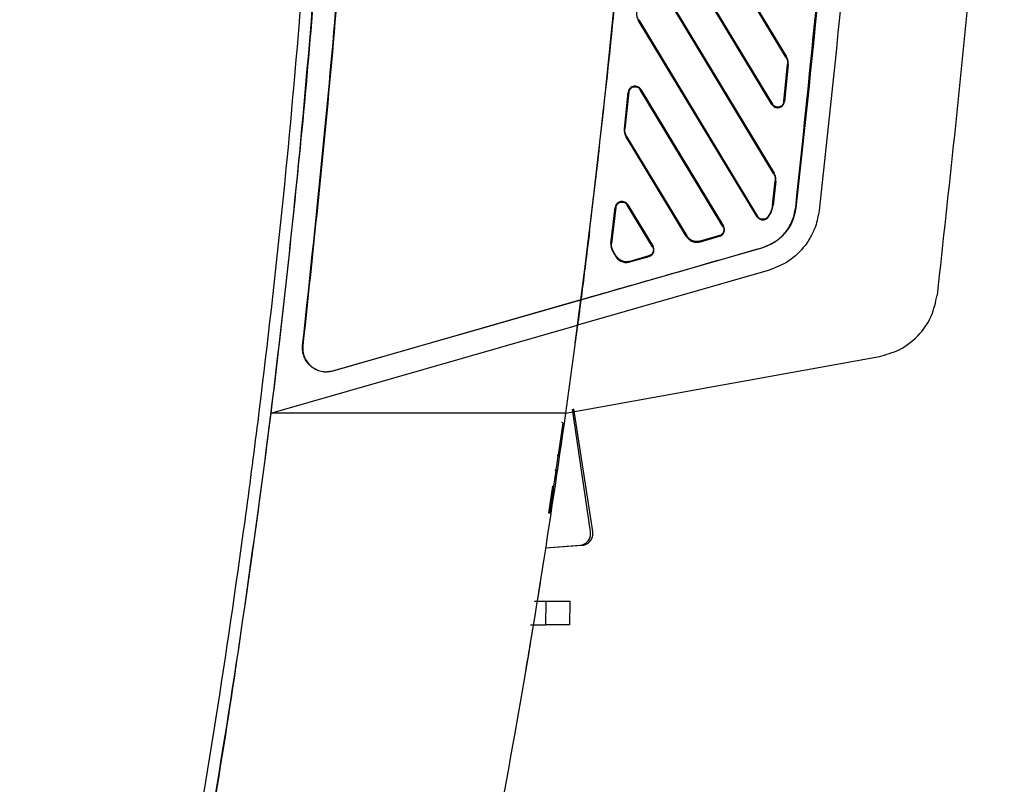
# Model space of a CAD drawing. Extents: x 189 to 1575, y -41 to 1223.
# Tile 15 of 60: x 348 to 431, y 530 to 595. Entities that reach past the tile are written whole.
import ezdxf

# ---------------------------------------------------------------- set-up
doc = ezdxf.new("R2010")
doc.units = 0
doc.layers.get('0').update_dxf_attribs({"linetype": 'CONTINUOUS'})

msp = doc.modelspace()

# ---------------------------------------------------------------- linework, layer by layer
at = {"color": 7, "linetype": 'Continuous'}
for p, q in [((412.774, 591.559), (402.299, 608.88)), ((402.344, 608.907), (412.819, 591.586)), ((411.591, 587.547), (401.171, 604.778)), ((401.216, 604.805), (411.636, 587.574)), ((411.723, 581.703), (401.416, 598.746)), ((401.461, 598.773), (411.768, 581.73)), ((400.296, 594.732), (400.251, 594.705)), ((410.328, 578.039), (400.251, 594.705)), ((400.296, 594.732), (410.373, 578.066)), ((412.774, 591.559), (412.819, 591.586)), ((412.594, 587.789), (412.916, 590.93)), ((412.968, 590.925), (412.646, 587.783)), ((412.968, 590.925), (412.916, 590.93)), ((399.073, 585.486), (399.41, 588.592)), ((399.463, 588.586), (399.126, 585.48)), ((399.463, 588.586), (399.41, 588.592)), ((400.464, 588.826), (400.419, 588.799)), ((407.436, 577.197), (400.419, 588.799)), ((400.464, 588.826), (407.481, 577.225)), ((412.594, 587.789), (412.646, 587.783)), ((411.591, 587.547), (411.636, 587.574)), ((399.073, 585.486), (399.126, 585.48)), ((399.265, 584.842), (399.22, 584.815)), ((404.314, 576.39), (399.22, 584.815)), ((399.265, 584.842), (404.359, 576.418)), ((396.863, 583.111), (395.632, 573.06)), ((411.629, 579.013), (411.863, 581.062)), ((411.915, 581.056), (411.681, 579.007)), ((411.723, 581.703), (411.768, 581.73)), ((411.915, 581.056), (411.863, 581.062)), ((397.942, 575.777), (398.309, 578.825)), ((398.362, 578.819), (397.994, 575.771)), ((398.362, 578.819), (398.309, 578.825)), ((399.362, 579.053), (399.317, 579.026)), ((401.459, 575.483), (399.317, 579.026)), ((399.362, 579.053), (401.504, 575.511)), ((411.629, 579.013), (411.681, 579.007)), ((413.615, 578.783), (413.598, 578.785)), ((410.328, 578.039), (410.373, 578.066)), ((411.229, 578.02), (411.271, 577.988)), ((407.436, 577.197), (407.481, 577.225)), ((404.314, 576.39), (404.359, 576.418)), ((407.135, 576.431), (405.511, 575.966)), ((405.525, 575.915), (405.511, 575.966)), ((405.525, 575.915), (407.149, 576.381)), ((407.135, 576.431), (407.149, 576.381)), ((395.395, 571.003), (410.727, 575.399)), ((397.942, 575.777), (397.994, 575.771)), ((398.087, 575.094), (398.132, 575.121)), ((398.384, 574.704), (398.132, 575.121)), ((401.459, 575.483), (401.504, 575.511)), ((410.731, 575.383), (410.727, 575.399)), ((398.087, 575.094), (398.339, 574.677)), ((398.339, 574.677), (398.384, 574.704)), ((401.159, 574.718), (399.535, 574.253)), ((399.55, 574.202), (401.174, 574.668)), ((401.159, 574.718), (401.174, 574.668)), ((399.535, 574.253), (399.55, 574.202)), ((374.359, 564.971), (395.395, 571.003)), ((395.393, 570.984), (374.363, 564.954)), ((395.115, 568.842), (395.393, 570.984)), ((395.393, 570.984), (395.115, 568.842)), ((395.396, 571.003), (395.393, 570.984)), ((395.393, 570.984), (395.396, 571.003)), ((369.115, 561.387), (395.115, 568.842)), ((395.115, 568.842), (394.098, 561.387)), ((395.115, 568.842), (394.098, 561.387)), ((394.914, 567.325), (395.108, 568.79)), ((395.115, 568.842), (395.108, 568.79)), ((371.803, 567.127), (371.821, 567.125)), ((394.098, 561.387), (420.693, 566.196)), ((374.363, 564.954), (374.358, 564.971)), ((394.098, 561.387), (369.115, 561.387)), ((396.206, 551.345), (394.676, 561.723)), ((396.396, 551.352), (394.785, 561.743)), ((393.857, 560.57), (393.468, 557.82)), ((393.857, 560.57), (393.758, 560.583)), ((393.468, 557.82), (393.369, 557.834)), ((393.097, 555.194), (393.284, 556.515)), ((393.284, 556.515), (393.185, 556.529)), ((392.674, 552.92), (392.998, 555.208)), ((392.773, 552.906), (393.097, 555.194)), ((393.097, 555.194), (392.998, 555.208)), ((392.773, 552.906), (392.674, 552.92)), ((392.377, 549.969), (395.48, 550.186)), ((392.38, 549.983), (395.288, 550.186)), ((391.949, 547.126), (391.679, 545.459)), ((391.45, 545.459), (392.45, 545.459)), ((392.416, 543.459), (392.45, 545.459)), ((392.45, 545.459), (394.45, 545.459)), ((394.45, 545.459), (394.415, 543.459)), ((391.123, 543.459), (392.416, 543.459)), ((390.667, 539.36), (390.664, 539.341)), ((390.664, 539.341), (390.664, 539.341))]:
    msp.add_line(p, q, dxfattribs=at)
at = {"color": 7, "linetype": 'Continuous', "flags": 128}
for points in [[(411.278, 573.477), (403.196, 571.16), (395.115, 568.842)], [(393.284, 556.515), (393.29, 556.558), (393.302, 556.644), (393.32, 556.769), (393.342, 556.93), (393.37, 557.122), (393.4, 557.339), (393.433, 557.574), (393.468, 557.82)]]:
    msp.add_lwpolyline(points, dxfattribs=at)
at = {"color": 7, "linetype": 'Continuous'}
for points, knots in [([(348.648, 455.584), (351.292, 466.081), (356.583, 487.083), (362.893, 518.984), (367.997, 551.122), (371.774, 583.465), (374.211, 615.915), (375.419, 648.411), (375.109, 670.067), (374.955, 680.891)], [0, 0, 0, 0, 0.142675, 0.285456, 0.428476, 0.571532, 0.714551, 0.857329, 1, 1, 1, 1]), ([(374.955, 680.891), (375.09, 673.245), (375.365, 657.715), (374.915, 634.02), (373.764, 609.827), (371.899, 585.507), (370.038, 569.388), (369.115, 561.387)], [0, 0, 0, 0, 0.191556, 0.389098, 0.593554, 0.79824, 1, 1, 1, 1]), ([(347.816, 456.346), (348.175, 457.717), (349.971, 464.576), (353.022, 476.969), (356.747, 493.573), (359.554, 507.474), (362.138, 521.417), (364.5, 535.4), (366.563, 549.43), (368.402, 563.491), (370.017, 577.58), (371.33, 591.7), (372.418, 605.839), (373.28, 619.994), (373.842, 634.164), (374.175, 648.421), (374.301, 662.765), (374.085, 674.27), (373.977, 680.024)], [0, 0, 0, 0, 0.018826, 0.094136, 0.169445, 0.244755, 0.282408, 0.357718, 0.433027, 0.470681, 0.54599, 0.6213, 0.658953, 0.734262, 0.809572, 0.847225, 0.923595, 1, 1, 1, 1]), ([(371.803, 567.127), (372.777, 576.253), (374.726, 594.505), (376.438, 621.988), (377.341, 649.509), (377.133, 667.862), (377.029, 677.038)], [0, 0, 0, 0, 0.250008, 0.500028, 0.750014, 1, 1, 1, 1]), ([(377.046, 677.039), (377.15, 667.86), (377.358, 649.506), (376.456, 621.985), (374.743, 594.503), (372.795, 576.252), (371.821, 567.125)], [0, 0, 0, 0, 0.250043, 0.500007, 0.749967, 1, 1, 1, 1]), ([(395.396, 571.003), (395.686, 573.306), (396.31, 578.247), (397.22, 586.173), (398.1, 594.576), (398.902, 603.153), (399.597, 611.567), (400.217, 620.281), (400.883, 631.55), (401.429, 644.951), (401.718, 659.794), (401.638, 669.259), (401.6, 673.777)], [0, 0, 0, 0, 0.067575, 0.144996, 0.232262, 0.313532, 0.395784, 0.478036, 0.567859, 0.724425, 0.868472, 1, 1, 1, 1]), ([(401.6, 673.777), (401.627, 671.499), (401.682, 666.763), (401.662, 659.392), (401.555, 651.486), (401.334, 643.047), (400.984, 634.078), (400.513, 625.043), (399.628, 611.45), (398.114, 593.508), (396.301, 578.499), (395.396, 571.003)], [0, 0, 0, 0, 0.066342, 0.137875, 0.2146, 0.296517, 0.383625, 0.475923, 0.559896, 0.780195, 1, 1, 1, 1]), ([(431.285, 652.9), (431.012, 643.821), (430.468, 625.662), (428.566, 598.47), (426.577, 580.413), (425.583, 571.384)], [0, 0, 0, 0, 0.333333, 0.666667, 1, 1, 1, 1]), ([(420.547, 646.326), (420.336, 640.666), (419.916, 629.344), (418.828, 612.385), (417.435, 595.448), (416.202, 584.186), (415.586, 578.555)], [0, 0, 0, 0, 0.249998, 0.499998, 0.75, 1, 1, 1, 1]), ([(413.598, 578.785), (414.758, 589.827), (417.08, 611.911), (418.033, 634.096), (418.51, 645.188)], [0, 0, 0, 0, 0.499994, 1, 1, 1, 1]), ([(418.528, 645.188), (418.036, 634.097), (417.299, 617.461), (415.423, 595.336), (414.217, 584.301), (413.615, 578.783)], [0, 0, 0, 0, 0.499986, 0.749972, 1, 1, 1, 1]), ([(400.102, 595.363), (400.1, 595.247), (400.096, 595.016), (400.199, 594.809), (400.251, 594.705)], [0, 0, 0, 0, 0.500078, 1, 1, 1, 1]), ([(412.774, 591.559), (412.824, 591.46), (412.922, 591.262), (412.918, 591.041), (412.916, 590.93)], [0, 0, 0, 0, 0.500045, 1, 1, 1, 1]), ([(412.968, 590.925), (412.97, 591.041), (412.974, 591.274), (412.871, 591.482), (412.819, 591.586)], [0, 0, 0, 0, 0.499996, 1, 1, 1, 1]), ([(400.464, 588.826), (400.43, 588.873), (400.362, 588.966), (400.213, 589.059), (400.045, 589.107), (399.871, 589.101), (399.706, 589.045), (399.563, 588.938), (399.449, 588.784), (399.423, 588.658), (399.409, 588.592)], [0, 0, 0, 0, 0.122022, 0.242665, 0.364295, 0.487252, 0.606426, 0.729484, 0.85926, 1, 1, 1, 1]), ([(399.462, 588.586), (399.472, 588.64), (399.493, 588.745), (399.581, 588.88), (399.702, 588.982), (399.852, 589.043), (400.016, 589.056), (400.177, 589.017), (400.321, 588.932), (400.386, 588.843), (400.419, 588.799)], [0, 0, 0, 0, 0.1256707, 0.2468817, 0.3672187, 0.4898976, 0.6185089, 0.7463077, 0.8723933, 1, 1, 1, 1]), ([(411.591, 587.547), (411.607, 587.523), (411.65, 587.458), (411.758, 587.36), (411.901, 587.292), (412.053, 587.267), (412.209, 587.277), (412.377, 587.341), (412.522, 587.467), (412.616, 587.618), (412.636, 587.729), (412.646, 587.783)], [0, 0, 0, 0, 0.0624606, 0.1638191, 0.3041934, 0.390652, 0.4873135, 0.632127, 0.7634763, 0.8852217, 1, 1, 1, 1]), ([(412.594, 587.789), (412.584, 587.735), (412.564, 587.63), (412.475, 587.495), (412.354, 587.392), (412.205, 587.331), (412.04, 587.317), (411.878, 587.356), (411.734, 587.441), (411.669, 587.53), (411.636, 587.574)], [0, 0, 0, 0, 0.125608, 0.246709, 0.366957, 0.489508, 0.618063, 0.7459, 0.872101, 1, 1, 1, 1]), ([(399.072, 585.486), (399.069, 585.368), (399.063, 585.132), (399.168, 584.921), (399.22, 584.815)], [0, 0, 0, 0, 0.4999669, 1, 1, 1, 1]), ([(399.265, 584.842), (399.215, 584.943), (399.116, 585.143), (399.122, 585.368), (399.125, 585.48)], [0, 0, 0, 0, 0.500078, 1, 1, 1, 1]), ([(411.723, 581.703), (411.773, 581.602), (411.872, 581.4), (411.866, 581.175), (411.863, 581.062)], [0, 0, 0, 0, 0.499971, 1, 1, 1, 1]), ([(411.915, 581.056), (411.919, 581.175), (411.925, 581.412), (411.82, 581.624), (411.768, 581.73)], [0, 0, 0, 0, 0.499978, 1, 1, 1, 1]), ([(399.362, 579.053), (399.328, 579.1), (399.26, 579.193), (399.112, 579.285), (398.945, 579.333), (398.772, 579.328), (398.607, 579.273), (398.464, 579.168), (398.35, 579.016), (398.323, 578.891), (398.308, 578.825)], [0, 0, 0, 0, 0.1221984, 0.2429643, 0.3645786, 0.4874899, 0.6068681, 0.7299704, 0.8596491, 1, 1, 1, 1]), ([(398.361, 578.819), (398.372, 578.872), (398.393, 578.976), (398.483, 579.11), (398.604, 579.21), (398.753, 579.27), (398.917, 579.283), (399.077, 579.243), (399.22, 579.158), (399.285, 579.07), (399.317, 579.026)], [0, 0, 0, 0, 0.125566, 0.246741, 0.367075, 0.489809, 0.618384, 0.746066, 0.872206, 1, 1, 1, 1]), ([(410.727, 575.399), (411.094, 575.539), (411.822, 575.815), (412.702, 576.609), (413.357, 577.61), (413.517, 578.39), (413.598, 578.785)], [0, 0, 0, 0, 0.249625, 0.495894, 0.744636, 1, 1, 1, 1]), ([(413.615, 578.783), (413.533, 578.386), (413.373, 577.603), (412.715, 576.598), (411.832, 575.8), (411.1, 575.523), (410.731, 575.383)], [0, 0, 0, 0, 0.255335, 0.504087, 0.750365, 1, 1, 1, 1]), ([(411.629, 579.013), (411.595, 578.832), (411.528, 578.474), (411.328, 578.17), (411.229, 578.02)], [0, 0, 0, 0, 0.505971, 1, 1, 1, 1]), ([(411.271, 577.988), (411.373, 578.142), (411.578, 578.454), (411.647, 578.821), (411.681, 579.007)], [0, 0, 0, 0, 0.4941, 1, 1, 1, 1]), ([(415.586, 578.555), (415.502, 578.101), (415.378, 577.423), (414.949, 576.435), (414.294, 575.371), (413.072, 574.178), (411.877, 573.711), (411.278, 573.477)], [0, 0, 0, 0, 0.1958927, 0.2919605, 0.4565328, 0.7273694, 1, 1, 1, 1]), ([(410.328, 578.039), (410.355, 578.001), (410.408, 577.926), (410.52, 577.842), (410.646, 577.786), (410.784, 577.761), (410.924, 577.77), (411.058, 577.813), (411.178, 577.884), (411.24, 577.954), (411.271, 577.988)], [0, 0, 0, 0, 0.125425, 0.248926, 0.37258, 0.498155, 0.625405, 0.750374, 0.874592, 1, 1, 1, 1]), ([(411.229, 578.02), (411.201, 577.989), (411.145, 577.925), (411.036, 577.86), (410.915, 577.821), (410.787, 577.813), (410.662, 577.835), (410.547, 577.887), (410.446, 577.963), (410.398, 578.032), (410.373, 578.066)], [0, 0, 0, 0, 0.125401, 0.249658, 0.374623, 0.502017, 0.627575, 0.751127, 0.874631, 1, 1, 1, 1]), ([(396.126, 576.842), (396.024, 576.007), (395.819, 574.336), (395.561, 572.287), (395.443, 571.369), (395.397, 571.018)], [0, 0, 0, 0, 0.38181, 0.763617, 1, 1, 1, 1]), ([(407.436, 577.197), (407.454, 577.162), (407.49, 577.091), (407.513, 576.972), (407.509, 576.852), (407.477, 576.735), (407.42, 576.63), (407.342, 576.542), (407.246, 576.471), (407.172, 576.445), (407.135, 576.431)], [0, 0, 0, 0, 0.1258833, 0.2508054, 0.376694, 0.5040258, 0.6285799, 0.7515772, 0.8747699, 1, 1, 1, 1]), ([(407.149, 576.381), (407.212, 576.406), (407.311, 576.445), (407.419, 576.547), (407.493, 576.649), (407.546, 576.775), (407.568, 576.921), (407.552, 577.079), (407.505, 577.175), (407.481, 577.225)], [0, 0, 0, 0, 0.193547, 0.303096, 0.422246, 0.552809, 0.693784, 0.841895, 1, 1, 1, 1]), ([(404.314, 576.39), (404.358, 576.327), (404.442, 576.206), (404.649, 576.028), (404.923, 575.898), (405.246, 575.856), (405.437, 575.897), (405.525, 575.915)], [0, 0, 0, 0, 0.164926, 0.315289, 0.58053, 0.807607, 1, 1, 1, 1]), ([(405.511, 575.966), (405.41, 575.946), (405.206, 575.905), (404.886, 575.967), (404.577, 576.128), (404.434, 576.318), (404.359, 576.418)], [0, 0, 0, 0, 0.230265, 0.468846, 0.722312, 1, 1, 1, 1]), ([(410.731, 575.383), (408.176, 574.65), (403.204, 573.224), (398.09, 571.757), (395.533, 571.024), (395.393, 570.984)], [0, 0, 0, 0, 0.500002, 0.972625, 1, 1, 1, 1]), ([(397.941, 575.778), (397.936, 575.657), (397.928, 575.417), (398.034, 575.201), (398.087, 575.094)], [0, 0, 0, 0, 0.499941, 1, 1, 1, 1]), ([(398.132, 575.121), (398.082, 575.223), (397.981, 575.428), (397.989, 575.657), (397.993, 575.771)], [0, 0, 0, 0, 0.500098, 1, 1, 1, 1]), ([(401.459, 575.483), (401.478, 575.448), (401.514, 575.377), (401.536, 575.259), (401.533, 575.139), (401.501, 575.022), (401.444, 574.917), (401.366, 574.829), (401.271, 574.758), (401.197, 574.732), (401.159, 574.718)], [0, 0, 0, 0, 0.125769, 0.250723, 0.376538, 0.503897, 0.628466, 0.751495, 0.874755, 1, 1, 1, 1]), ([(401.174, 574.668), (401.216, 574.683), (401.299, 574.713), (401.406, 574.794), (401.491, 574.894), (401.552, 575.011), (401.585, 575.139), (401.588, 575.27), (401.563, 575.397), (401.524, 575.473), (401.504, 575.511)], [0, 0, 0, 0, 0.128996, 0.254918, 0.379742, 0.505063, 0.631735, 0.755737, 0.877945, 1, 1, 1, 1]), ([(398.339, 574.677), (398.41, 574.581), (398.549, 574.393), (398.857, 574.217), (399.202, 574.136), (399.432, 574.18), (399.55, 574.202)], [0, 0, 0, 0, 0.253264, 0.499255, 0.74557, 1, 1, 1, 1]), ([(399.535, 574.253), (399.424, 574.232), (399.204, 574.19), (398.876, 574.267), (398.584, 574.434), (398.451, 574.613), (398.384, 574.704)], [0, 0, 0, 0, 0.254685, 0.50082, 0.746545, 1, 1, 1, 1]), ([(420.693, 566.196), (421.267, 566.352), (422.564, 566.704), (424.114, 567.964), (425.21, 569.61), (425.459, 570.793), (425.583, 571.384)], [0, 0, 0, 0, 0.234162, 0.529293, 0.764823, 1, 1, 1, 1]), ([(395.377, 570.861), (395.353, 570.676), (395.25, 569.873), (395.199, 569.483), (395.159, 569.183)], [0, 0, 0, 0, 0.230361, 1, 1, 1, 1]), ([(374.363, 564.954), (374.2, 564.919), (373.877, 564.851), (373.383, 564.9), (372.92, 565.057), (372.504, 565.326), (372.161, 565.692), (371.917, 566.134), (371.781, 566.624), (371.796, 566.959), (371.803, 567.127)], [0, 0, 0, 0, 0.126206, 0.249331, 0.371529, 0.494721, 0.621098, 0.747977, 0.873573, 1, 1, 1, 1]), ([(371.821, 567.125), (371.813, 566.96), (371.796, 566.631), (371.932, 566.15), (372.168, 565.715), (372.502, 565.349), (372.917, 565.081), (373.383, 564.921), (373.877, 564.866), (374.198, 564.936), (374.359, 564.971)], [0, 0, 0, 0, 0.12513, 0.250138, 0.375233, 0.500013, 0.624771, 0.749852, 0.874906, 1, 1, 1, 1]), ([(369.115, 561.387), (367.924, 552.508), (365.541, 534.731), (360.811, 508.212), (355.305, 481.783), (350.869, 464.323), (348.648, 455.584)], [0, 0, 0, 0, 0.2491808, 0.4989077, 0.7491804, 1, 1, 1, 1]), ([(394.098, 561.387), (393.417, 556.742), (392.097, 547.74), (389.895, 534.715), (387.658, 522.584), (385.552, 512.065), (383.662, 503.197), (381.995, 495.74), (380.326, 488.582), (378.277, 480.149), (375.705, 470.084), (372.528, 458.377), (369.055, 446.348), (365.409, 434.382), (362.846, 426.53), (361.577, 422.641)], [0, 0, 0, 0, 0.098699, 0.191268, 0.277706, 0.358014, 0.416813, 0.468332, 0.518644, 0.571346, 0.650778, 0.737029, 0.826351, 0.914008, 1, 1, 1, 1]), ([(395.288, 550.186), (395.369, 550.197), (395.531, 550.22), (395.745, 550.324), (395.926, 550.465), (396.1, 550.681), (396.228, 550.984), (396.213, 551.23), (396.206, 551.345)], [0, 0, 0, 0, 0.1466984, 0.2935823, 0.4258401, 0.5584493, 0.7934272, 1, 1, 1, 1]), ([(395.48, 550.186), (395.561, 550.197), (395.723, 550.219), (395.939, 550.325), (396.12, 550.466), (396.294, 550.684), (396.421, 550.99), (396.404, 551.236), (396.396, 551.352)], [0, 0, 0, 0, 0.146649, 0.2934774, 0.4257232, 0.558302, 0.7933124, 1, 1, 1, 1]), ([(391.353, 543.459), (391.246, 542.815), (390.994, 541.286), (390.726, 539.709), (390.685, 539.468), (390.665, 539.348)], [0, 0, 0, 0, 0.267373, 0.634588, 1, 1, 1, 1]), ([(394.415, 543.459), (394.385, 543.459), (394.325, 543.459), (393.863, 543.459), (393.202, 543.459), (392.678, 543.459), (392.416, 543.459)], [0, 0, 0, 0, 0.2500023, 0.4999976, 0.7499902, 1, 1, 1, 1])]:
    msp.add_open_spline(points, degree=3, knots=knots, dxfattribs=at)

doc.saveas('drawing.dxf')
